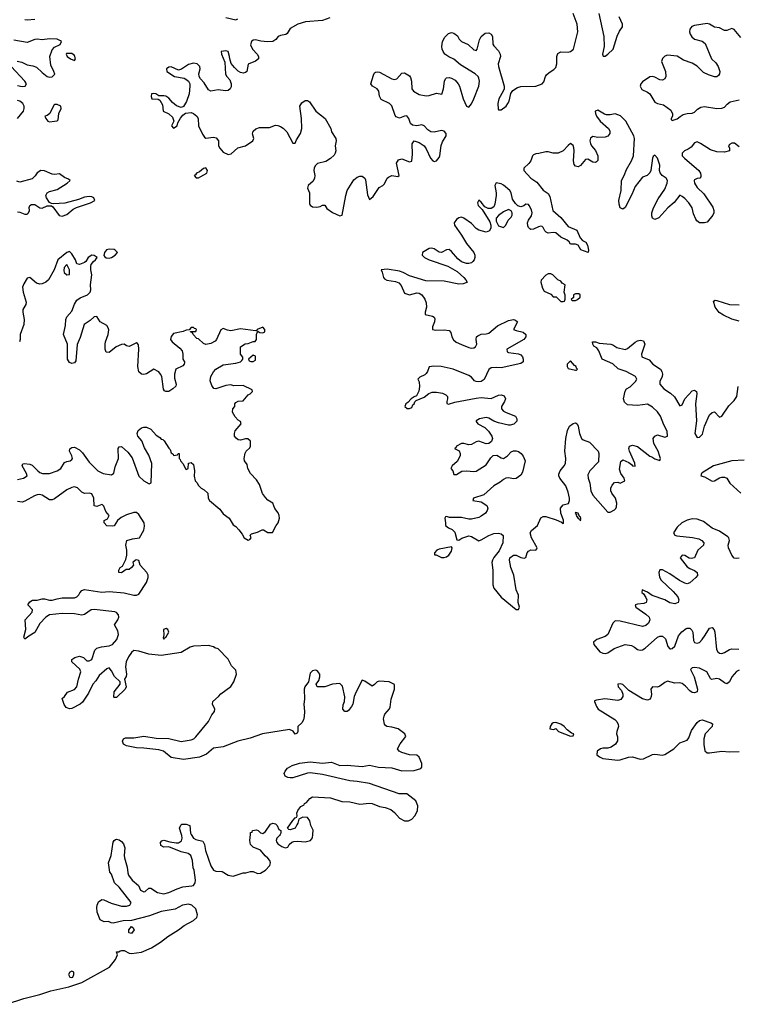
# Model space of a CAD drawing. Header units: inches. Extents: x 2710684 to 2828758, y 857022 to 965663.
# Tile 116 of 256: x 2772729 to 2778514, y 858630 to 866567. Entities that reach past the tile are written whole.
import ezdxf

# ---------------------------------------------------------------- set-up
doc = ezdxf.new("R2010")
doc.units = ezdxf.units.IN
doc.header["$MEASUREMENT"] = 0
doc.layers.add('C7875', color=7, linetype='Continuous')
doc.layers.add('C7876', color=7, linetype='Continuous')

msp = doc.modelspace()

# ---------------------------------------------------------------- linework, layer by layer
at = {"layer": 'C7875', "color": 4, "elevation": 4}
for points in [[(2772622.7, 858630), (2772762.3, 858677.7), (2772892.3, 858710), (2772981, 858739), (2773126, 858770), (2773230, 858805.4), (2773451.5, 858930), (2773502, 858990), (2773518, 859030), (2773510, 859052), (2773527.3, 859052.7), (2773538, 859062), (2773550, 859064.7), (2773570, 859064.7), (2773610, 859041), (2773630, 859040.7), (2773710, 859051.5), (2773790, 859085), (2773863.5, 859130), (2773922.4, 859177.6), (2774010, 859229.1), (2774054.3, 859265.7), (2774130, 859306.2), (2774157.6, 859330), (2774162.8, 859350), (2774150, 859399.7), (2774117.6, 859430), (2774090, 859435.9), (2774042, 859430), (2773982.9, 859397.1), (2773870, 859377.5), (2773776.5, 859343.5), (2773630, 859305.1), (2773564.2, 859304.2), (2773483.6, 859283.6), (2773465.6, 859285.6), (2773443.6, 859296.4), (2773410, 859295.3), (2773378, 859310), (2773352.5, 859372.5), (2773349.3, 859409.3), (2773352.7, 859430), (2773364.5, 859455.5), (2773390, 859474), (2773408, 859472), (2773466.2, 859446.2), (2773550, 859421.2), (2773590, 859422.4), (2773616, 859430), (2773626.3, 859450), (2773530, 859574.5), (2773493.2, 859610), (2773470, 859678), (2773455.3, 859695.3), (2773444, 859770), (2773467.3, 859830), (2773482.5, 859937.5), (2773489.6, 859950.4), (2773501.3, 859958.7), (2773510, 859961.6), (2773530, 859956.4), (2773550, 859943.1), (2773564.7, 859924.7), (2773576.5, 859890), (2773571.2, 859830), (2773574, 859810), (2773594.8, 859734.8), (2773599.3, 859690), (2773606.8, 859670), (2773635.2, 859630), (2773686.9, 859586.9), (2773703.1, 859550), (2773730, 859535.8), (2773740.7, 859539.3), (2773770, 859566), (2773785.4, 859565.4), (2773841, 859530), (2773890, 859521), (2773932, 859530), (2773998.2, 859561.8), (2774042.8, 859577.2), (2774116.3, 859583.7), (2774130, 859588.7), (2774142.6, 859610), (2774145.7, 859630), (2774135.1, 859710), (2774127.8, 859730), (2774122.2, 859790), (2774107.7, 859830), (2774085.7, 859845.7), (2774030, 859858), (2773930, 859899.7), (2773890, 859897.6), (2773867.6, 859910), (2773865, 859935), (2773873.4, 859946.6), (2773890, 859953.8), (2773939.2, 859939.2), (2773990, 859932.4), (2774010, 859932.4), (2774033.6, 859946.4), (2774038.8, 859970), (2774036.8, 859990), (2774033.5, 860000)], [(2774112.3, 860000), (2774130, 859970.4), (2774150, 859958.4), (2774205.2, 859945.2), (2774219, 859919), (2774226.7, 859870), (2774250, 859800.7), (2774270, 859746), (2774290, 859711), (2774310, 859704), (2774361.4, 859701.4), (2774410.5, 859670.5), (2774450, 859663), (2774530, 859691), (2774551.1, 859691.1), (2774590, 859700.7), (2774610, 859700.5), (2774645.7, 859685.7), (2774670, 859687.8), (2774711.1, 859710), (2774744.2, 859750), (2774751, 859771), (2774744.5, 859790), (2774730, 859809.3), (2774707.8, 859827.8), (2774671.3, 859871.3), (2774610, 859896), (2774590, 859919), (2774585.1, 859950), (2774588.4, 860000)], [(2774828, 860000), (2774822, 859990), (2774801, 859970), (2774796, 859950), (2774799.8, 859939.8), (2774810, 859924.7), (2774842, 859902), (2774870, 859891.3), (2774890, 859896), (2774902, 859918), (2774924, 859936), (2774938.3, 859941.7), (2774970, 859945.8), (2775030, 859939.6), (2775074, 859950), (2775090, 859971), (2775092, 860000)]]:
    msp.add_lwpolyline(points, dxfattribs=at)
at = {"layer": 'C7875', "color": 4}
for points, elevation in [([(2773630, 859202), (2773610, 859206), (2773608, 859210), (2773609, 859230), (2773630, 859256), (2773642, 859250), (2773651, 859230)], 4), ([(2773150, 858898), (2773134, 858890), (2773122, 858870), (2773134, 858850), (2773150, 858846), (2773158, 858850), (2773166, 858870), (2773166, 858890)], 8)]:
    msp.add_lwpolyline(points, close=True, dxfattribs=dict(at, elevation=elevation))
at = {"layer": 'C7876', "color": 4, "elevation": 4}
for points in [[(2772769.4, 866569.4), (2772790, 866565.4), (2772849.7, 866570.3)], [(2775230, 866581.2), (2775170, 866560.9), (2775032, 866550), (2774970.8, 866530), (2774910, 866495.6), (2774884.8, 866455.2), (2774873.5, 866446.5), (2774830, 866438.3), (2774813.4, 866430), (2774793.5, 866406.5), (2774769.1, 866390.9), (2774727, 866387), (2774673.3, 866393.3), (2774630, 866405.1), (2774610, 866402), (2774596.3, 866390), (2774590, 866364.7), (2774606.7, 866330), (2774643.1, 866290), (2774653, 866270), (2774653.4, 866250), (2774628.8, 866231.2), (2774570.7, 866209.3), (2774558.8, 866150), (2774550, 866141.2), (2774530, 866137), (2774510, 866140.7), (2774490, 866151.6), (2774460.3, 866180.3), (2774434.9, 866214.9), (2774422, 866250), (2774420.7, 866270), (2774408.7, 866310), (2774390, 866317), (2774352, 866310), (2774354.8, 866290), (2774383.1, 866223.1), (2774388.9, 866128.9), (2774398, 866110), (2774421.7, 866081.7), (2774434.9, 866050), (2774433.8, 866026.2), (2774425.5, 866010), (2774410, 865996.2), (2774387, 865993), (2774330, 866000.5), (2774270, 865991.8), (2774250, 866000.9), (2774217.1, 866057.1), (2774186, 866090), (2774174.5, 866110), (2774172.3, 866130), (2774183.7, 866170), (2774180.9, 866190), (2774159, 866210), (2774130, 866216.2), (2774090, 866206), (2774032.4, 866167.6), (2774010, 866160.9), (2773950, 866186), (2773930, 866185.2), (2773911, 866170), (2773914.8, 866150), (2773976, 866110), (2774054.2, 866094.2), (2774068.5, 866088.5), (2774090.7, 866070), (2774099.1, 866050), (2774100.5, 866030), (2774094.8, 865970), (2774072.8, 865907.2), (2774050, 865868), (2774030, 865859), (2773992.9, 865872.9), (2773960.1, 865900.1), (2773930, 865935.1), (2773908, 865950), (2773890, 865954), (2773850, 865953.2), (2773826, 865970), (2773810, 865972.7), (2773791.6, 865968.4), (2773787.3, 865947.3), (2773794, 865930), (2773846, 865926), (2773858, 865918), (2773879.8, 865879.8), (2773884.7, 865830), (2773930, 865806.8), (2773959.8, 865779.8), (2773972, 865750), (2773952, 865710), (2773970, 865692), (2773999, 865710), (2774004, 865736), (2774026.3, 865773.7), (2774043.7, 865796.3), (2774065.6, 865814.4), (2774110, 865818.8), (2774130.5, 865810.5), (2774156, 865790), (2774166.8, 865770), (2774170.8, 865710), (2774203.4, 865643.4), (2774219.8, 865619.8), (2774230, 865611.3), (2774290, 865620.7), (2774313.7, 865613.7), (2774331, 865590), (2774331, 865550), (2774342.8, 865530), (2774370, 865498.8), (2774410, 865480.7), (2774434.5, 865485.5), (2774487, 865533), (2774550, 865550.8), (2774608.7, 865590), (2774617.2, 865610), (2774606.3, 865646.3), (2774612.1, 865667.9), (2774633.3, 865686.7), (2774661.7, 865698.3), (2774742, 865698), (2774790, 865715.5), (2774810, 865714.4), (2774830, 865706.7), (2774853.4, 865693.4), (2774882.3, 865662.3), (2774930, 865572), (2774950, 865572), (2774960.7, 865599.3), (2774991.6, 865650), (2775003.6, 865690), (2775000.5, 865770), (2774986, 865870), (2775002.8, 865897.2), (2775030, 865914.9), (2775050, 865914.4), (2775065.4, 865905.4), (2775116, 865830), (2775192.7, 865770), (2775236.3, 865690), (2775243.4, 865663.4), (2775278, 865610), (2775281, 865590), (2775270.8, 865550), (2775276.3, 865510), (2775273, 865490), (2775264.9, 865475.1), (2775233.4, 865446.6), (2775196.7, 865423.3), (2775130, 865406.6), (2775110.7, 865390), (2775102, 865370), (2775100.5, 865350), (2775108.5, 865310), (2775106.4, 865290), (2775094.4, 865265.6), (2775054, 865230), (2775048.2, 865210), (2775063.8, 865170), (2775064.5, 865084.5), (2775070.9, 865070.9), (2775090, 865058), (2775123.1, 865056.9), (2775150, 865062), (2775170, 865071.3), (2775190, 865072), (2775205.4, 865045.4), (2775250, 865011.3), (2775310, 864984.7), (2775328.7, 864991.3), (2775357.7, 865150), (2775369.8, 865190.2), (2775423.7, 865276.3), (2775450, 865298), (2775470, 865304.2), (2775490, 865306), (2775510.5, 865290.5), (2775516.1, 865276.1), (2775533.7, 865153.7), (2775550, 865118), (2775578.9, 865141.1), (2775626, 865214), (2775657.2, 865230), (2775670, 865242.8), (2775691.7, 865288.3), (2775701.3, 865298.7), (2775730, 865310.5), (2775776.5, 865303.5), (2775788, 865310), (2775767, 865410), (2775783.9, 865436.1), (2775810, 865445.5), (2775870, 865420.5), (2775890, 865426), (2775896.4, 865483.6), (2775893, 865567), (2775910, 865590.7), (2775950, 865577.6), (2775990.2, 865550.2), (2776006.7, 865526.7), (2776040.3, 865450), (2776059.1, 865430), (2776070, 865424.2), (2776090, 865428.9), (2776110, 865456.3), (2776115.3, 865470), (2776126.2, 865553.8), (2776138, 865582), (2776168, 865630), (2776167.6, 865650), (2776150, 865667.6), (2776130, 865674.3), (2776070, 865660.5), (2776043.8, 865663.8), (2776018, 865678), (2775990, 865712), (2775970, 865719.6), (2775930, 865711.8), (2775896.2, 865716.2), (2775879.3, 865730), (2775866, 865770), (2775850, 865792.3), (2775830, 865789.4), (2775790, 865774), (2775763.9, 865783.9), (2775754.9, 865794.9), (2775730, 865871.6), (2775710, 865891.2), (2775644.1, 865924.1), (2775629.3, 865949.3), (2775625.2, 865990), (2775610, 866009), (2775572.3, 866032.3), (2775559, 866050), (2775580.7, 866119.3), (2775590, 866138), (2775597.2, 866142.8), (2775610, 866146.8), (2775630, 866144), (2775730, 866090.4), (2775750, 866086), (2775770, 866090.6), (2775810, 866134.8), (2775830, 866139.1), (2775870, 866114.9), (2775879.9, 866099.9), (2775887.6, 866070), (2775890.4, 866010), (2775903.8, 865990), (2775950, 865963.7), (2776006.8, 865953.2), (2776030, 865955.5), (2776090, 865973.4), (2776132.3, 865967.7), (2776146.6, 866010), (2776153.6, 866070), (2776160.9, 866090), (2776170, 866097.1), (2776190, 866100.3), (2776210, 866094.6), (2776238.7, 866078.7), (2776264.6, 866050), (2776274.6, 866030), (2776303.6, 865930), (2776330, 865870.7), (2776350, 865860.5), (2776370, 865887.7), (2776390, 865927.7), (2776429.7, 866030), (2776434.5, 866070), (2776430, 866096), (2776423.5, 866110), (2776401.6, 866130), (2776282.8, 866202.8), (2776230, 866249.7), (2776187.3, 866267.2), (2776157, 866290), (2776142, 866310), (2776134.5, 866330), (2776132.3, 866350), (2776138, 866390), (2776155.1, 866424.9), (2776184.5, 866455.5), (2776210, 866462.8), (2776230, 866458.8), (2776258, 866438), (2776270.8, 866410), (2776290, 866390.8), (2776345.5, 866365.5), (2776390, 866324.9), (2776410, 866318.8), (2776418, 866330), (2776435.1, 866404.9), (2776448.3, 866431.7), (2776481.3, 866458.7), (2776510, 866461.1), (2776529.1, 866449.1), (2776540.9, 866430), (2776544.2, 866370), (2776550, 866354.8), (2776590, 866317.1), (2776603.2, 866290), (2776605.5, 866270), (2776586.7, 866210), (2776587.7, 866190), (2776634, 866030), (2776634, 866010), (2776626.3, 865990), (2776591.7, 865930), (2776584.7, 865890), (2776585.7, 865845.7), (2776590, 865839.1), (2776610, 865840.3), (2776650, 865868.9), (2776665.1, 865890), (2776675.1, 865910), (2776688.2, 865971.8), (2776703.5, 865996.5), (2776740.9, 866019.1), (2776770, 866027.8), (2776890, 866030.4), (2776942, 866050), (2776953.6, 866066.4), (2776968.3, 866110), (2776976.9, 866123.1), (2776997.8, 866142.2), (2777035.6, 866164.5), (2777050, 866180.5), (2777058.2, 866210), (2777057.7, 866270), (2777066.6, 866293.4), (2777090, 866307.4), (2777150, 866305.5), (2777170, 866310.3), (2777192.3, 866330), (2777228.6, 866470), (2777224.2, 866530), (2777190, 866618)], [(2774390, 866583.8), (2774470, 866564.4), (2774487.2, 866572.8)], [(2777396.5, 866616.5), (2777439.2, 866430), (2777439.7, 866350), (2777426.7, 866290), (2777433.7, 866273.7), (2777450, 866274), (2777470, 866287.6), (2777511.9, 866328.1), (2777544.9, 866435.1), (2777564.9, 866475.1), (2777589.7, 866510), (2777589.7, 866530), (2777560.5, 866590)], [(2778542.8, 866422.8), (2778490, 866488.4), (2778470, 866495.3), (2778430, 866478.5), (2778410, 866479.1), (2778370, 866500.9), (2778330, 866506.4), (2778290, 866529.7), (2778270, 866534.8), (2778170, 866519.3), (2778148.7, 866511.3), (2778130.3, 866490), (2778128.2, 866470), (2778132.9, 866450), (2778147.4, 866427.4), (2778170, 866410.3), (2778230, 866394.6), (2778254.8, 866374.8), (2778304.9, 866250), (2778339.7, 866219.7), (2778360.2, 866190), (2778373.7, 866150), (2778370.4, 866130), (2778362.6, 866117.4), (2778350, 866107), (2778330, 866107), (2778282.4, 866122.4), (2778242.3, 866142.3), (2778191.3, 866191.3), (2778150, 866217.6), (2778081.1, 866241.1), (2778030, 866271.8), (2777950, 866280.3), (2777930, 866273.3), (2777910, 866254.3), (2777903.2, 866230), (2777934.9, 866150), (2777937.7, 866110), (2777930, 866089.5), (2777910, 866078), (2777890, 866083), (2777850, 866103.9), (2777830, 866108.6), (2777810, 866106), (2777750, 866067.2), (2777735.5, 866050), (2777731.3, 866030), (2777745.3, 866005.3), (2777790, 865983.9), (2777808.8, 865968.8), (2777850, 865902.3), (2777870, 865891.6), (2777919.3, 865879.3), (2777977.2, 865837.2), (2777990.8, 865809.2), (2777991.1, 865788.9), (2777982, 865770), (2777982, 865762), (2777990, 865754), (2778030, 865768), (2778052.3, 865787.7), (2778078.6, 865801.4), (2778110, 865810.4), (2778150, 865812.7), (2778170, 865820.5), (2778194.1, 865845.9), (2778219.5, 865860.5), (2778250, 865866.3), (2778350, 865850.4), (2778390, 865852.4), (2778410, 865862.4), (2778432.8, 865887.2), (2778456.6, 865903.4), (2778530, 865919.5)], [(2772707.2, 866232.8), (2772745.1, 866225.1), (2772790, 866203.2), (2772835.5, 866195.5), (2772865, 866185), (2772910, 866140.9), (2772951, 866110), (2772970, 866104.6), (2772990, 866107.4), (2773011, 866129), (2773005.1, 866150), (2772979, 866199), (2772972.9, 866270), (2772990, 866324.9), (2773010, 866345.5), (2773054, 866366), (2773066, 866390), (2773057.7, 866397.7), (2773029.6, 866409.6), (2772970, 866412), (2772910, 866403.5), (2772870, 866409.8), (2772850, 866407.6), (2772790, 866383.1), (2772681, 866401)], [(2772710, 866036.5), (2772750, 866029.1), (2772773.2, 866030), (2772782.9, 866050), (2772771.1, 866070), (2772658.9, 866190)], [(2772710.9, 865770), (2772759.8, 865830), (2772765.3, 865850), (2772764.8, 865870), (2772753.7, 865890), (2772730, 865910.8), (2772710, 865916.5)], [(2778530, 865542.9), (2778490.7, 865570.7), (2778470, 865572.4), (2778450, 865561.2), (2778442, 865550), (2778450.8, 865530), (2778450.5, 865509.5), (2778410, 865498.4), (2778350, 865500.5), (2778297.8, 865517.8), (2778217, 865570), (2778190, 865582.4), (2778170, 865575.1), (2778141.1, 865538.9), (2778118, 865522), (2778087.3, 865510), (2778068.5, 865490), (2778070.6, 865470), (2778088, 865450), (2778202.8, 865350), (2778216, 865330), (2778221, 865310), (2778218.8, 865301.2), (2778212, 865290), (2778190, 865286), (2778170, 865276), (2778166.4, 865270), (2778168.8, 865250), (2778190, 865213), (2778243.7, 865163.7), (2778315.9, 865055.9), (2778324, 865030), (2778324, 865010), (2778316, 864990), (2778270, 864935.3), (2778250, 864928.7), (2778210, 864929), (2778186.6, 864946.6), (2778178.6, 864958.6), (2778160.7, 865000.7), (2778149.3, 865050), (2778122.7, 865090), (2778090, 865126), (2778070, 865142.7), (2778050, 865151.5), (2778005.8, 865094.2), (2777954.8, 865050), (2777882, 864970), (2777850, 864955.3), (2777830, 864968), (2777825.6, 864985.6), (2777826, 865010), (2777837.2, 865050), (2777876.6, 865123.4), (2777930, 865200.7), (2777949.5, 865250), (2777951.5, 865270), (2777940.9, 865290), (2777909, 865310), (2777891.5, 865331.5), (2777886.6, 865350), (2777890, 865395.3), (2777870, 865449.3), (2777850, 865474), (2777836.4, 865463.6), (2777829, 865450), (2777817.1, 865350), (2777808.8, 865331.2), (2777788.5, 865311.5), (2777750, 865298.4), (2777690, 865222), (2777663, 865157), (2777610, 865054), (2777590, 865039), (2777570, 865049), (2777560.5, 865080.5), (2777558, 865110), (2777578, 865190), (2777579.7, 865270), (2777602, 865310), (2777619.6, 865360.4), (2777660.4, 865430), (2777676.4, 865470), (2777684.8, 865610), (2777679.2, 865630), (2777615.1, 865750), (2777571.1, 865791.1), (2777530, 865807.7), (2777490, 865798.8), (2777459.6, 865799.6), (2777444.1, 865804.1), (2777390, 865836.3), (2777384.4, 865835.6), (2777368.8, 865830), (2777370.5, 865810), (2777379.5, 865790), (2777408.8, 865748.8), (2777475.6, 865690), (2777485.2, 865670), (2777487.4, 865650), (2777471.2, 865628.8), (2777450, 865620.4), (2777390, 865617.8), (2777350, 865624), (2777329.3, 865610.7), (2777326, 865590), (2777329.4, 865569.4), (2777339.6, 865550), (2777371.7, 865511.7), (2777390.2, 865470), (2777389, 865431), (2777378.7, 865421.3), (2777370, 865416.4), (2777350, 865418), (2777310, 865442), (2777290, 865441), (2777250, 865392.6), (2777230, 865382), (2777210, 865385.4), (2777199.8, 865399.8), (2777193.3, 865430), (2777198.2, 865510), (2777195.1, 865535.1), (2777190, 865552), (2777170, 865568), (2777150, 865553.5), (2777110.1, 865509.9), (2777070, 865490.7), (2777030, 865490.7), (2776990, 865500.7), (2776970, 865500.7), (2776913.1, 865486.9), (2776890, 865485.8), (2776870, 865477.2), (2776862.7, 865470), (2776848.1, 865430), (2776833.6, 865406.3), (2776794, 865370), (2776792, 865350), (2776850, 865290.2), (2776898.2, 865258.2), (2776950, 865192.4), (2776990, 865165.3), (2777002.3, 865142.3), (2777027.4, 865027.4), (2777091.7, 864971.7), (2777150, 864900.3), (2777219.1, 864870), (2777247.3, 864807.3), (2777266.6, 864786.6), (2777292.7, 864772.7), (2777306.4, 864750), (2777314.9, 864710), (2777310.6, 864689.4), (2777252.5, 864712.5), (2777230, 864748), (2777210, 864758), (2777170, 864758), (2777157.2, 864777.2), (2777142, 864790), (2777090, 864813.3), (2777050, 864847.6), (2777030, 864852.6), (2776990, 864847.3), (2776973.9, 864853.9), (2776963.5, 864863.5), (2776950, 864892.3), (2776939.5, 864899.5), (2776930, 864903), (2776910, 864896.8), (2776870, 864877.7), (2776850, 864875.8), (2776841.4, 864881.4), (2776830.8, 864890.8), (2776824.7, 864904.7), (2776822.4, 864930), (2776829.8, 864950), (2776853.7, 864986.3), (2776859.8, 865010), (2776854.9, 865034.9), (2776836.4, 865070), (2776830, 865078), (2776810, 865080.5), (2776792.7, 865067.3), (2776770, 865058.2), (2776745.3, 865065.3), (2776724.6, 865084.6), (2776700.8, 865120.8), (2776689.8, 865170), (2776679.1, 865190), (2776630, 865231.9), (2776610, 865243.1), (2776570, 865252.6), (2776558.9, 865230), (2776571.2, 865171.2), (2776570.2, 865150), (2776559.7, 865080.3), (2776550, 865058.7), (2776530, 865045.1), (2776505.8, 865045.8), (2776490, 865052.2), (2776478.2, 865058.2), (2776450, 865095.6), (2776430, 865113), (2776419.5, 865090), (2776425.5, 865070), (2776456.9, 865036.9), (2776518.5, 864938.5), (2776527.5, 864910), (2776528.1, 864890), (2776516.3, 864863.7), (2776490, 864854.8), (2776429.8, 864869.8), (2776410, 864883.1), (2776370, 864924.2), (2776310, 864966.6), (2776290, 864974.4), (2776270, 864969.8), (2776250, 864956.8), (2776231.3, 864930), (2776234.4, 864910), (2776290.9, 864830.9), (2776330, 864763.1), (2776389, 864690), (2776397.4, 864670), (2776397.6, 864650), (2776392.7, 864630), (2776382, 864618), (2776370, 864608), (2776350, 864601.7), (2776330, 864602.2), (2776290, 864614.7), (2776259.6, 864639.6), (2776210, 864697.4), (2776190, 864713.7), (2776170, 864712.8), (2776130, 864689.6), (2776110, 864692.6), (2776070, 864719.1), (2776050, 864724.4), (2776030, 864721.7), (2775977.1, 864690), (2775972.7, 864670), (2775993.4, 864650), (2776030.8, 864630), (2776179.5, 864579.5), (2776256.7, 864536.7), (2776310.4, 864490), (2776326, 864470), (2776336, 864450), (2776332.8, 864447.2), (2776303.7, 864436.3), (2776270, 864435.6), (2776150, 864459.3), (2776002.3, 864462.3), (2775870, 864502), (2775819.3, 864530), (2775790, 864540.5), (2775690, 864557), (2775642, 864550), (2775651.6, 864531.6), (2775661, 864490), (2775670, 864478), (2775688.4, 864468.4), (2775757.3, 864457.3), (2775784.4, 864444.4), (2775803.7, 864423.7), (2775830, 864362.8), (2775870, 864348.2), (2775930, 864363.8), (2775950, 864361.6), (2775970, 864348), (2775994, 864314), (2776005.2, 864285.3), (2776007.4, 864250), (2775997.1, 864210), (2775998.8, 864190), (2776057, 864177), (2776070.7, 864170), (2776076.1, 864156.1), (2776072.4, 864130), (2776057.1, 864090), (2776056, 864070), (2776084.8, 864064.8), (2776150, 864068), (2776190, 864061.3), (2776205.2, 864045.3), (2776213.7, 864010), (2776226.3, 863986.3), (2776248.4, 863968.4), (2776290, 863947.9), (2776350, 863924), (2776370, 863919.6), (2776390, 863921.7), (2776404.5, 863930), (2776415.4, 863950), (2776409.6, 863990), (2776411.8, 864010), (2776420.9, 864019.1), (2776448.5, 864031.5), (2776490, 864034), (2776510, 864040.3), (2776581.5, 864098.5), (2776670, 864140.9), (2776710, 864150.4), (2776726, 864146), (2776740.7, 864130), (2776710.8, 864070), (2776730, 864060.4), (2776788.9, 864048.9), (2776808.2, 864030), (2776810.4, 864010), (2776793.4, 863990), (2776657.1, 863910), (2776659.1, 863890), (2776670, 863884.6), (2776750, 863873.4), (2776770, 863864.4), (2776782, 863850), (2776788.8, 863830), (2776786.7, 863810), (2776770, 863794.7), (2776610, 863759.8), (2776570, 863764), (2776530, 863761.3), (2776510, 863746.6), (2776472.6, 863667.4), (2776450, 863651.3), (2776430, 863647.8), (2776410, 863649.6), (2776396.2, 863656.2), (2776370, 863684.5), (2776350, 863698.7), (2776222, 863750), (2776126, 863770), (2776066.6, 863773.4), (2776031, 863769), (2776017.3, 863730), (2776006.4, 863713.6), (2775996.1, 863703.9), (2775954.4, 863685.6), (2775938, 863670), (2775948.1, 863648.1), (2775950.7, 863610), (2775946.4, 863573.6), (2775926.4, 863533.6), (2775910, 863528), (2775884.7, 863510), (2775858.8, 863481.2), (2775842, 863470), (2775834, 863450), (2775852.7, 863432.7), (2775870, 863432), (2775890, 863442), (2775898, 863462), (2775908, 863470), (2775914, 863486), (2775924, 863496), (2775990, 863524.9), (2776027.7, 863552.3), (2776054.7, 863565.3), (2776090, 863565.3), (2776136.4, 863556.4), (2776164.1, 863544.1), (2776177.3, 863530), (2776178.8, 863510), (2776171.3, 863490), (2776172, 863472), (2776186.8, 863466.8), (2776237.2, 863482.8), (2776410, 863517.1), (2776450, 863522), (2776530, 863514.6), (2776590, 863539.5), (2776610, 863542), (2776633.6, 863533.6), (2776644.4, 863510), (2776637.6, 863490), (2776613.1, 863450), (2776613.7, 863430), (2776630, 863412.2), (2776650, 863400.3), (2776726, 863370), (2776736, 863350), (2776736, 863330), (2776713.2, 863306.8), (2776682, 863298), (2776670, 863297.2), (2776590, 863316.3), (2776550, 863331.2), (2776510, 863355.8), (2776490, 863360.5), (2776436, 863350), (2776410, 863332.7), (2776407.7, 863327.7), (2776421, 863310), (2776478.7, 863278.7), (2776508.4, 863250), (2776534, 863210), (2776540.7, 863190), (2776533.4, 863166.6), (2776512, 863150), (2776490, 863149), (2776430, 863169.4), (2776410, 863164.5), (2776370, 863142), (2776350, 863139.6), (2776310, 863149.4), (2776290, 863149.3), (2776251.3, 863130), (2776244.7, 863115.3), (2776234, 863110), (2776270.9, 863090.9), (2776281, 863070), (2776278.8, 863050), (2776255.6, 863004.4), (2776214.8, 862970), (2776204.9, 862950), (2776221, 862930), (2776230, 862902), (2776250, 862901), (2776293, 862927), (2776330, 862930.5), (2776390, 862924.4), (2776410, 862927), (2776490, 862978), (2776525.8, 863034.2), (2776545.8, 863054.2), (2776576.4, 863056.4), (2776610, 863034), (2776630, 863030.7), (2776661.2, 863050), (2776690, 863084.7), (2776709.3, 863090.7), (2776730, 863090.8), (2776750, 863086), (2776770.7, 863070.7), (2776787.5, 863047.5), (2776804, 863010), (2776781.4, 862918.6), (2776770, 862895.3), (2776730, 862869.2), (2776710, 862866), (2776670, 862873.6), (2776646.8, 862870), (2776630, 862861.6), (2776602.3, 862837.7), (2776550, 862809.6), (2776470, 862736.9), (2776387.3, 862710), (2776382.8, 862690), (2776450, 862680.5), (2776495.5, 862650), (2776503, 862630), (2776498, 862610), (2776483, 862590), (2776450, 862563.6), (2776430, 862553.3), (2776370, 862541.3), (2776350, 862541.3), (2776290, 862554.5), (2776194.9, 862554.9), (2776170, 862561.2), (2776160.7, 862559.3), (2776156, 862550), (2776162.8, 862510), (2776161, 862490), (2776184.7, 862470), (2776216.3, 862456.3), (2776236.8, 862436.8), (2776252.7, 862372.7), (2776270, 862372), (2776293.6, 862386.4), (2776350, 862406), (2776370, 862401), (2776430, 862366.8), (2776450, 862374), (2776509.7, 862410.3), (2776550, 862423.8), (2776590, 862427.3), (2776610, 862422.8), (2776626, 862410), (2776624, 862350), (2776593.7, 862286.3), (2776550, 862232.7), (2776539.3, 862210), (2776535.5, 862190), (2776544, 862130), (2776542.8, 862010), (2776550, 861984.7), (2776610, 861911.3), (2776730, 861811.3), (2776750, 861812), (2776757.2, 861830), (2776746, 861870), (2776749.1, 861929.1), (2776731.5, 861971.5), (2776712.4, 862090), (2776689.4, 862150), (2776677.2, 862210), (2776679, 862230), (2776709.4, 862250.6), (2776730, 862250.8), (2776770, 862230.7), (2776794.6, 862225.4), (2776809, 862231), (2776819.3, 862270), (2776830, 862282.8), (2776850, 862294), (2776890, 862291.3), (2776898.6, 862301.4), (2776901.2, 862310), (2776856, 862390), (2776844, 862430), (2776855.3, 862450), (2776902, 862490), (2776930, 862551), (2776950, 862561), (2776970, 862561), (2777054.2, 862534.2), (2777096, 862516), (2777110, 862504.7), (2777112.1, 862507.9), (2777111.7, 862531.7), (2777092.3, 862590), (2777089.2, 862630), (2777110, 862656), (2777152, 862668), (2777160.9, 862690), (2777160.7, 862710), (2777150, 862759), (2777131.2, 862810), (2777082.7, 862870), (2777075.1, 862890), (2777075.5, 862904.5), (2777085.2, 862930), (2777119, 862970), (2777129.4, 862990.6), (2777131.6, 863030), (2777122.7, 863090), (2777132.7, 863190), (2777144.1, 863255.9), (2777162, 863290), (2777190, 863310.8), (2777210, 863316), (2777222, 863310), (2777230.9, 863290.9), (2777240.7, 863230), (2777258.8, 863190), (2777270, 863178.8), (2777322, 863162), (2777392, 863090), (2777398, 863070), (2777396, 863004), (2777324.9, 862930), (2777310, 862898), (2777310.6, 862870), (2777324.9, 862830), (2777334.4, 862770), (2777350, 862734), (2777470, 862598), (2777490, 862598), (2777523.1, 862616.9), (2777534.6, 862625.4), (2777540.4, 862639.6), (2777544, 862670), (2777533.2, 862710), (2777502, 862750), (2777495.3, 862770), (2777495.3, 862790), (2777504.7, 862815.3), (2777524, 862836), (2777550, 862838), (2777570, 862831.3), (2777608, 862850), (2777602, 862870), (2777574, 862910), (2777564.7, 862944.7), (2777574, 863006), (2777590, 863018), (2777638.3, 862998.3), (2777662, 862982), (2777670, 862971), (2777691.6, 862968.4), (2777688.4, 862991.6), (2777643.7, 863090), (2777639, 863110), (2777646, 863130), (2777670, 863136), (2777710, 863125.5), (2777810, 863047.7), (2777824, 863044), (2777850, 863026), (2777890, 863014), (2777894, 863030), (2777890, 863046), (2777876, 863090), (2777840.9, 863150), (2777836, 863190), (2777849.5, 863210.5), (2777870, 863219.1), (2777930, 863200.5), (2777951.1, 863208.9), (2777949.5, 863250), (2777922.2, 863302.2), (2777895.1, 863370), (2777870, 863405.6), (2777830, 863442.9), (2777790, 863467), (2777710, 863458), (2777630, 863462), (2777604.7, 863484.7), (2777595.3, 863510), (2777610, 863572), (2777622, 863590), (2777650, 863606.8), (2777692.7, 863650), (2777702.7, 863670), (2777692.3, 863690), (2777617.2, 863730), (2777552.8, 863752.8), (2777510, 863793.3), (2777425.2, 863830), (2777398, 863898), (2777382, 863922), (2777356.4, 863936.4), (2777348, 863950), (2777346, 863970), (2777370, 863971.3), (2777399.6, 863959.6), (2777494, 863950), (2777510, 863946), (2777543.9, 863923.9), (2777610, 863907.2), (2777630, 863915.3), (2777690, 863966.7), (2777710, 863978.4), (2777730, 863983.8), (2777757.1, 863977.1), (2777767.7, 863950), (2777740.5, 863870), (2777744.9, 863850), (2777804.4, 863824.4), (2777833, 863790), (2777895.5, 863750), (2777906.4, 863730), (2777910.7, 863710), (2777908.2, 863690), (2777889.2, 863650.8), (2777890, 863627.7), (2777922.4, 863590), (2777975.1, 863555.1), (2778006.5, 863526.5), (2778050, 863454.8), (2778070, 863461), (2778091.8, 863510), (2778150, 863576), (2778170, 863581), (2778184.7, 863570), (2778186.8, 863550), (2778177, 863470), (2778185.5, 863334.5), (2778170.9, 863230.9), (2778190, 863198), (2778210, 863201), (2778233.8, 863226.2), (2778249.5, 863290.5), (2778290, 863381), (2778310, 863401), (2778330, 863404.7), (2778370, 863362), (2778390, 863371.3), (2778445.4, 863454.6), (2778490, 863498), (2778509.6, 863530), (2778520.5, 863610)], [(2772710, 865017.4), (2772730, 865016.5), (2772770, 864999.6), (2772790, 865000.3), (2772799.7, 865010), (2772807.1, 865030), (2772806.2, 865053.8), (2772811.1, 865068.9), (2772823.1, 865076.9), (2772850, 865076.9), (2772890, 865050.4), (2772910, 865047), (2772950, 865066.3), (2772985.3, 865065.3), (2772997.2, 865057.2), (2773047.7, 864987.7), (2773070, 864982), (2773110, 864995.3), (2773160.8, 865039.2), (2773187.3, 865052.8), (2773299, 865090), (2773333.2, 865110), (2773325.2, 865130), (2773310, 865138.4), (2773290, 865141.3), (2773250, 865136.8), (2773203, 865117), (2773092.7, 865087.2), (2773002.5, 865082.5), (2772984.7, 865084.7), (2772970, 865094.5), (2772944.2, 865130), (2772939.7, 865150), (2772949.8, 865170.2), (2772970, 865181.1), (2773030, 865198.3), (2773112, 865250), (2773136, 865270), (2773121.2, 865281.2), (2773090, 865293.6), (2773050, 865324.5), (2773010, 865319.1), (2772990, 865321.7), (2772930, 865349.7), (2772898, 865350), (2772870, 865331.5), (2772853.1, 865306.9), (2772830, 865284.7), (2772730, 865256.9), (2772705.3, 865265.3)], [(2772710, 862860.2), (2772759.3, 862870), (2772789.5, 862890), (2772784.2, 862910), (2772748, 862970), (2772754.6, 862985.4), (2772766, 862990), (2772810, 862984.4), (2772830, 862975.5), (2772874, 862930), (2772890, 862918), (2772911.3, 862910), (2772970, 862909.3), (2773031.8, 862930), (2773059.6, 862950), (2773090, 862998), (2773110, 863006.4), (2773135.3, 863010), (2773150, 863021), (2773153.3, 863030), (2773149.6, 863050), (2773129.5, 863090), (2773132.3, 863107.7), (2773150, 863119.1), (2773170, 863121.6), (2773210, 863098.7), (2773235.2, 863075.2), (2773290, 863000.5), (2773359.5, 862930), (2773401, 862910), (2773470, 862899.3), (2773487.7, 862912.3), (2773498.4, 862961.6), (2773525.4, 863030), (2773522.7, 863110), (2773530, 863124.7), (2773550, 863126), (2773601.1, 863081.1), (2773634.7, 863034.7), (2773690, 862886), (2773730, 862850.8), (2773773.6, 862826.4), (2773787.3, 862832.7), (2773793.6, 862990), (2773770, 863057.2), (2773735.3, 863115.3), (2773712.7, 863172.7), (2773681.6, 863210), (2773676.2, 863230), (2773683.9, 863256.1), (2773710, 863278), (2773730, 863282.8), (2773750, 863281), (2773786.8, 863266.8), (2773830, 863218), (2773859.8, 863199.8), (2773870, 863184.7), (2773882, 863182), (2773892.7, 863172.7), (2773930, 863112), (2773942, 863102), (2773950, 863074), (2773964.7, 863064.7), (2773970, 863054), (2774002, 863058), (2774006, 863070), (2774014, 863070), (2774014, 863030), (2774022, 863022), (2774024.7, 863010), (2774047.1, 862987.1), (2774065.4, 862945.4), (2774070, 862942), (2774086, 862950), (2774088.4, 862991.6), (2774110, 862998), (2774130, 862982), (2774138, 862930), (2774134, 862886), (2774142.8, 862850), (2774156.8, 862836.8), (2774170, 862812), (2774192, 862790), (2774216.8, 862776.8), (2774244.7, 862750), (2774248.2, 862710), (2774258, 862690), (2774341.4, 862621.4), (2774370, 862582.8), (2774418, 862550), (2774450, 862494), (2774470, 862482), (2774494.4, 862454.4), (2774521, 862421), (2774538, 862390), (2774570, 862371.3), (2774583.1, 862376.9), (2774594, 862390), (2774588, 862412), (2774598, 862422), (2774644.7, 862435.3), (2774684.7, 862455.3), (2774694.4, 862454.4), (2774730, 862432), (2774768, 862432), (2774797.2, 862490), (2774812.7, 862510), (2774823.7, 862550), (2774820.9, 862570), (2774811.7, 862591.7), (2774786.8, 862626.8), (2774769.3, 862669.3), (2774730, 862694), (2774710, 862714), (2774687.5, 862747.5), (2774660.9, 862820.9), (2774637, 862857), (2774590, 862908.7), (2774569.2, 862950), (2774562, 862982), (2774542, 863010), (2774539, 863030), (2774546.6, 863073.4), (2774555.3, 863090), (2774584.7, 863115.3), (2774589, 863130), (2774588.7, 863170), (2774569.1, 863189.1), (2774550, 863189.3), (2774510, 863177.7), (2774490, 863181.1), (2774472.7, 863192.7), (2774461.7, 863210), (2774459.8, 863230), (2774467, 863253), (2774515.3, 863310), (2774508.4, 863328.4), (2774490, 863338), (2774464.7, 863364.7), (2774443.1, 863403.1), (2774448, 863430), (2774462, 863450), (2774462, 863470), (2774470, 863482), (2774490, 863492), (2774530, 863494), (2774570, 863542), (2774586, 863550), (2774606, 863570), (2774602, 863582), (2774530, 863619.3), (2774455.1, 863615.1), (2774430, 863624), (2774390, 863619.3), (2774310, 863592), (2774294.8, 863594.8), (2774276.9, 863616.9), (2774264.8, 863655.2), (2774269.4, 863690), (2774291.2, 863728.8), (2774310, 863750.6), (2774370, 863785.5), (2774470, 863799.1), (2774508, 863810), (2774520.4, 863819.6), (2774528, 863830), (2774527.3, 863847.3), (2774509, 863870), (2774508.7, 863930), (2774546.3, 863953.7), (2774570, 863956), (2774612, 863972), (2774628, 863972), (2774638, 863990), (2774638, 864030), (2774646, 864050), (2774642, 864058), (2774664.7, 864044.7), (2774690, 864042), (2774706, 864050), (2774704, 864070), (2774690, 864088.7), (2774642, 864070), (2774639.6, 864060.4), (2774630, 864058), (2774510, 864074.7), (2774430, 864058), (2774403, 864063), (2774370, 864077), (2774350, 864066.6), (2774315.5, 863990), (2774303.6, 863976.4), (2774270, 863957.4), (2774230, 863949.5), (2774210, 863957), (2774170, 863993.2), (2774158, 863998), (2774126, 864030), (2774122, 864042), (2774106, 864050), (2774106, 864054), (2774150, 864054), (2774153.2, 864070), (2774150, 864075.3), (2774138, 864078), (2774130, 864086), (2774110, 864086), (2774094, 864066), (2774070, 864064), (2774047, 864053), (2773970, 864038), (2773950, 864013.2), (2773943.8, 863990), (2773957.3, 863970), (2774019, 863919), (2774037.7, 863897.7), (2774044.4, 863870), (2774043.8, 863830), (2774057.3, 863810), (2774057.3, 863802.7), (2774056, 863790), (2774042.8, 863777.2), (2773988, 863750), (2773975.8, 863710), (2773977.6, 863677.6), (2773990.5, 863630), (2773987.7, 863612.3), (2773962.8, 863590), (2773930, 863569.5), (2773908, 863570), (2773896, 863576), (2773887.2, 863587.2), (2773873.3, 863690), (2773865.1, 863710), (2773850, 863727), (2773810, 863749.2), (2773750, 863711.6), (2773730, 863707), (2773710, 863709.4), (2773688.2, 863728.2), (2773682.3, 863770), (2773689.7, 863910), (2773686, 863946), (2773677.7, 863957.7), (2773670, 863960.7), (2773610, 863931.6), (2773590, 863938), (2773570, 863952), (2773550, 863949.6), (2773506, 863930), (2773450, 863882.9), (2773427, 863887), (2773417.4, 863910), (2773417.3, 863950), (2773420.4, 863970), (2773442.4, 864030), (2773446.2, 864066.2), (2773443.3, 864083.3), (2773430, 864101.1), (2773378.4, 864130), (2773350, 864174), (2773330, 864172.8), (2773298.2, 864141.8), (2773249, 864110), (2773215.9, 864004.1), (2773191.5, 863948.4), (2773182.4, 863817.6), (2773170, 863800.9), (2773150, 863794.5), (2773130, 863803.7), (2773113.6, 863830), (2773114.5, 863950), (2773082.9, 864030), (2773097.7, 864102.3), (2773099.6, 864150), (2773108.5, 864171.6), (2773150, 864218), (2773170, 864273.4), (2773190, 864306.4), (2773216.2, 864323.8), (2773274.5, 864350), (2773297.6, 864370), (2773302.4, 864390), (2773299.7, 864430), (2773309.4, 864510), (2773300.9, 864550), (2773301.2, 864578.8), (2773305.6, 864594.4), (2773323.3, 864616.7), (2773341.2, 864630), (2773354, 864650), (2773330, 864666), (2773310, 864669.3), (2773280.5, 864650), (2773261.6, 864618.4), (2773250.4, 864609.6), (2773210, 864592.7), (2773190, 864599), (2773178, 864630), (2773150, 864678.4), (2773130, 864697), (2773110, 864691.5), (2773034.9, 864630), (2773005.3, 864550), (2772960.4, 864470), (2772940.5, 864450), (2772910, 864436.8), (2772890, 864433.7), (2772864.1, 864444.1), (2772810, 864489.4), (2772790, 864482.7), (2772761.2, 864438.8), (2772751.5, 864410), (2772756.5, 864370), (2772781.7, 864290), (2772778, 864270), (2772754.3, 864230), (2772752.7, 864210), (2772763.6, 864150), (2772762, 864110), (2772732.7, 864030), (2772733, 863990), (2772727.7, 863970)], [(2778530, 864137.7), (2778470, 864153), (2778403.9, 864183.9), (2778366.9, 864206.9), (2778334.5, 864250), (2778323.1, 864296.9), (2778335.3, 864304.7), (2778350, 864304), (2778450, 864272), (2778530, 864268.8)], [(2778570, 863017.2), (2778469.1, 863010.9), (2778322.8, 862970), (2778230, 862915.1), (2778224, 862910), (2778221, 862890), (2778250, 862881.6), (2778310, 862847.8), (2778330, 862850.4), (2778370, 862874), (2778390, 862880.3), (2778410, 862880.4), (2778430, 862870.4), (2778454.9, 862830), (2778542, 862750)], [(2775092, 860000), (2775094.3, 860034.3), (2775075.3, 860070), (2775068.7, 860110), (2775050, 860135.3), (2775010, 860138), (2774978, 860122), (2774972, 860090), (2774962, 860078), (2774950, 860049), (2774910, 860035.3), (2774898, 860038), (2774888.7, 860050), (2774930, 860112), (2774950, 860134), (2774962, 860138), (2774966, 860150), (2774962, 860170), (2774970, 860192), (2774996.4, 860223.6), (2775022, 860238), (2775026, 860250), (2775042, 860258), (2775068.7, 860290), (2775090, 860302), (2775233.7, 860293.7), (2775324.8, 860264.8), (2775390, 860261.3), (2775470, 860243.7), (2775550, 860252.4), (2775570, 860248.8), (2775630, 860223.8), (2775675.2, 860215.2), (2775720.3, 860200.3), (2775750, 860177), (2775790, 860130.3), (2775830, 860109.4), (2775864, 860110), (2775890, 860121.1), (2775914.8, 860150), (2775936.3, 860190), (2775937.7, 860230), (2775923.5, 860270), (2775850, 860326), (2775786.7, 860326.7), (2775549.8, 860409.8), (2775450, 860427.2), (2775390, 860432.3), (2775170, 860483.7), (2775070, 860495.9), (2775050, 860493.3), (2774930, 860455.2), (2774910, 860454.4), (2774890, 860458.5), (2774869.8, 860469.8), (2774861.7, 860490), (2774869.7, 860510), (2774886.6, 860533.4), (2774924.2, 860555.8), (2774985.1, 860574.9), (2775070, 860583.3), (2775170, 860574.6), (2775241.9, 860581.9), (2775310, 860555.2), (2775370, 860557.8), (2775490, 860548.1), (2775550, 860556.4), (2775622, 860542), (2775730, 860534.9), (2775810, 860511.8), (2775910, 860516), (2775962, 860530), (2775970, 860542.8), (2775971.6, 860570), (2775950, 860622.7), (2775930, 860637), (2775870, 860640.9), (2775810, 860659), (2775788.7, 860670), (2775775.3, 860690), (2775797.2, 860730), (2775841.2, 860790), (2775834, 860810), (2775781.2, 860850), (2775730, 860864.5), (2775689.4, 860869.4), (2775676.5, 860876.5), (2775669.4, 860889.4), (2775660.9, 860930), (2775666.8, 860953.2), (2775672.5, 860967.5), (2775710, 861011.3), (2775715.6, 861024.4), (2775723.6, 861090), (2775751.3, 861171.3), (2775750, 861208), (2775706, 861230), (2775626, 861234), (2775610.8, 861229.2), (2775590, 861208), (2775570, 861195.3), (2775510, 861235.3), (2775490, 861242), (2775440.4, 861150), (2775425.5, 861110), (2775414.9, 861050), (2775404.4, 861030), (2775380.5, 860999.5), (2775370, 860991.6), (2775350, 860989.5), (2775333.6, 861010), (2775336.1, 861043.9), (2775347.3, 861070), (2775349.5, 861109.5), (2775330, 861195.3), (2775310, 861215.3), (2775250, 861209.4), (2775190, 861188), (2775128, 861190), (2775118, 861210), (2775139, 861241), (2775148.7, 861270), (2775148.7, 861290), (2775132.9, 861312.9), (2775120.2, 861320.2), (2775110, 861324), (2775090, 861319), (2775070, 861298), (2775056, 861230), (2775026.7, 861190), (2775022.4, 861170), (2775025.2, 861090), (2775019.7, 861050), (2775024.7, 860990), (2775022.2, 860950), (2775016, 860924), (2775002, 860898), (2774970.5, 860870), (2774970.4, 860829.6), (2774964.7, 860815.3), (2774950, 860808.7), (2774932.1, 860832.1), (2774904.5, 860844.5), (2774687.3, 860810), (2774585.9, 860774.1), (2774488.2, 860750), (2774370, 860704.4), (2774290, 860694.6), (2774234.3, 860645.7), (2774177.5, 860622.5), (2774050, 860602.6), (2773950, 860619.5), (2773887, 860670), (2773850, 860681.6), (2773730, 860695), (2773670, 860696.8), (2773590, 860714.7), (2773566.7, 860726.7), (2773556.3, 860750), (2773566, 860770), (2773582.5, 860777.5), (2773650, 860779.3), (2773730, 860792.7), (2773830, 860776.5), (2773930, 860772.4), (2774030, 860748.6), (2774110, 860760.9), (2774131.8, 860770), (2774150, 860784.9), (2774250, 860908.4), (2774276.9, 860963.1), (2774298.4, 860990), (2774302.7, 861010), (2774282, 861050), (2774286.6, 861070), (2774332.3, 861110), (2774350, 861134), (2774430, 861192.2), (2774454.8, 861230), (2774476.8, 861290), (2774470, 861323.7), (2774437.1, 861357.1), (2774410, 861411.6), (2774330, 861495.1), (2774302.7, 861502.7), (2774290, 861512), (2774250, 861522), (2774130, 861516.1), (2774103, 861510), (2774030, 861466), (2773870, 861441.5), (2773770, 861451.6), (2773690, 861477.7), (2773650, 861483.1), (2773630, 861465.6), (2773606, 861430), (2773586.5, 861390), (2773582, 861350), (2773588.5, 861290), (2773586.4, 861273.6), (2773574.8, 861250), (2773586, 861190), (2773578.8, 861170), (2773510, 861102), (2773490, 861102), (2773487, 861107), (2773489.5, 861150), (2773539, 861210), (2773539, 861230), (2773492.9, 861272.9), (2773470, 861317.6), (2773450, 861341.3), (2773430, 861334), (2773370, 861281.6), (2773342.2, 861237.8), (2773317.6, 861210), (2773283, 861137), (2773235.6, 861064.4), (2773217.3, 861050), (2773150, 861014.3), (2773130, 861011.3), (2773103.1, 861023.1), (2773086.6, 861046.6), (2773070, 861094), (2773090, 861112), (2773115.1, 861144.9), (2773170, 861168.4), (2773189.6, 861190), (2773201.7, 861250), (2773221.1, 861310), (2773212.7, 861332.7), (2773148.7, 861390), (2773149, 861410), (2773174, 861426), (2773210, 861437), (2773244.4, 861424.4), (2773270, 861399.3), (2773290, 861397.6), (2773310, 861410.7), (2773335.6, 861484.4), (2773350, 861500.5), (2773387.9, 861512.1), (2773450, 861518.3), (2773477.6, 861530), (2773511.2, 861570), (2773524.7, 861610), (2773520.8, 861640.8), (2773493.2, 861690), (2773520.7, 861730), (2773527, 861750), (2773526.6, 861770), (2773510, 861789.3), (2773494.5, 861794.5), (2773330, 861811.7), (2773304, 861810), (2773250, 861773.3), (2773230, 861767.6), (2773170, 861778.2), (2773070, 861780.8), (2772970, 861770.8), (2772939.5, 861750), (2772890, 861699.7), (2772852.1, 861627.9), (2772801.2, 861598.8), (2772770, 861574), (2772760.9, 861590), (2772778.3, 861650), (2772773.6, 861730), (2772829.5, 861790), (2772832.3, 861810), (2772793.2, 861850), (2772810, 861874.8), (2772831.8, 861888.2), (2772870, 861888.5), (2772910, 861898.7), (2772930, 861898.9), (2772970, 861887.1), (2772990, 861886.4), (2773030, 861899.2), (2773070, 861905.2), (2773170, 861907.1), (2773190, 861915.8), (2773205.6, 861930), (2773213, 861947), (2773230, 861966.8), (2773250, 861973.4), (2773390, 861952), (2773450, 861957.3), (2773570, 861947.8), (2773650, 861926.9), (2773670, 861927.9), (2773690, 861937.1), (2773750, 862031), (2773764.5, 862070), (2773764.5, 862090), (2773753.6, 862110), (2773699, 862170), (2773690, 862208), (2773670, 862212.6), (2773661, 862210), (2773641, 862190), (2773646, 862170), (2773631, 862150), (2773610, 862134), (2773586.4, 862133.6), (2773550, 862109.2), (2773528, 862110), (2773528, 862130), (2773538, 862150), (2773558.6, 862161.4), (2773583.7, 862216.3), (2773591.7, 862251.7), (2773592.7, 862290), (2773583.7, 862330), (2773591.8, 862368.2), (2773637, 862383), (2773694, 862390), (2773730, 862451), (2773735.7, 862484.3), (2773733.5, 862510), (2773690, 862578), (2773670, 862593.3), (2773650, 862594), (2773590, 862575.1), (2773547.2, 862552.8), (2773518, 862530), (2773490, 862488), (2773476, 862484), (2773430, 862486), (2773409.2, 862510), (2773408.7, 862530), (2773435.5, 862544.5), (2773449.3, 862570), (2773423.5, 862603.5), (2773406.3, 862646.3), (2773395.9, 862655.9), (2773390, 862659.3), (2773350, 862644), (2773330, 862648), (2773325.1, 862710), (2773310, 862745.2), (2773290, 862749.4), (2773250, 862746.6), (2773230, 862759.3), (2773194, 862794), (2773170, 862800.5), (2773150, 862796.3), (2773110, 862777.4), (2773010, 862704.5), (2772990, 862697), (2772970, 862697), (2772910, 862734.7), (2772890, 862740.5), (2772870, 862737.2), (2772847.7, 862730), (2772770, 862684.5), (2772750, 862678), (2772710, 862682.7)], [(2778530, 862227.2), (2778510, 862222.7), (2778490, 862227.2), (2778469.8, 862249.8), (2778443.1, 862310), (2778440.4, 862330), (2778451.3, 862370), (2778446.3, 862390), (2778438.3, 862398.3), (2778370, 862443.1), (2778310, 862468.3), (2778241.1, 862521.1), (2778190, 862539.7), (2778150, 862543.1), (2778110, 862532.4), (2778066.4, 862510), (2778030, 862475.1), (2778000.3, 862430), (2778010, 862410.7), (2778026.1, 862406.1), (2778153.2, 862393.2), (2778203.2, 862383.2), (2778228.2, 862370), (2778244.4, 862350), (2778241.6, 862330), (2778197, 862290), (2778170, 862229.6), (2778143.3, 862223.3), (2778127.1, 862227.1), (2778090, 862247), (2778070.7, 862249.3), (2778053.4, 862230), (2778110, 862157), (2778130, 862142.3), (2778170, 862127), (2778191.2, 862111.2), (2778193.4, 862086.6), (2778180.4, 862070), (2778131.9, 862028.1), (2778110, 862018.5), (2778090, 862023.5), (2778047.3, 862047.3), (2777970, 862099.7), (2777910, 862131.2), (2777888.9, 862131.1), (2777881.3, 862110), (2777888, 862072), (2777901.3, 862050), (2777997, 861957), (2778034.5, 861914.5), (2778043.7, 861890), (2778037.1, 861870), (2778010, 861859.1), (2777970, 861865.7), (2777930, 861889.7), (2777826.6, 861926.6), (2777790, 861952.8), (2777746, 861970), (2777743, 861950), (2777758, 861938), (2777777.6, 861910), (2777783.7, 861890), (2777778, 861870), (2777759.3, 861860.7), (2777710, 861856.3), (2777691, 861849), (2777695.5, 861830), (2777775.3, 861775.3), (2777802.6, 861750), (2777808.9, 861730), (2777798, 861702), (2777777.2, 861682.8), (2777750, 861676.4), (2777570, 861719.7), (2777530, 861720.5), (2777510, 861701.2), (2777470.2, 861609.8), (2777450, 861596), (2777380.5, 861570), (2777355.5, 861550), (2777357.1, 861530), (2777407, 861470), (2777430, 861460.8), (2777450, 861458.5), (2777470, 861463.2), (2777522, 861498), (2777610, 861529.1), (2777662, 861522), (2777686, 861510), (2777710, 861490.4), (2777730, 861484.2), (2777750, 861487.2), (2777770, 861502), (2777869.8, 861590.2), (2777890, 861597.8), (2777910, 861596.9), (2777935.4, 861575.4), (2777953.1, 861513.1), (2777970, 861494.9), (2777975.5, 861495.5), (2777990, 861497.6), (2778010, 861516.3), (2778039.8, 861600.2), (2778066.4, 861633.6), (2778100.9, 861659.1), (2778110, 861662.8), (2778130, 861660.9), (2778147.1, 861647.1), (2778154.9, 861630), (2778162, 861562), (2778170, 861547), (2778190, 861540.3), (2778210, 861547.2), (2778230, 861570.3), (2778255.7, 861604.3), (2778290, 861663), (2778310, 861668), (2778327.6, 861647.6), (2778333.8, 861630), (2778346.5, 861490), (2778357.6, 861470), (2778370, 861460.3), (2778390, 861457.4), (2778410, 861464.6), (2778449.8, 861490.2), (2778470, 861495.3), (2778527.2, 861492.8)], [(2778530, 861324.7), (2778508.4, 861311.6), (2778470.3, 861270), (2778450, 861229.4), (2778430, 861214), (2778410, 861220.5), (2778370, 861251.3), (2778350, 861255.8), (2778307.1, 861247.1), (2778297.1, 861257.1), (2778269.6, 861310), (2778210, 861340.4), (2778170, 861345.1), (2778150, 861342.9), (2778137.1, 861330), (2778166.5, 861270), (2778192.4, 861170), (2778190.3, 861149.7), (2778170, 861140.5), (2778150, 861143.5), (2778130, 861155.6), (2778095.2, 861195.2), (2778070, 861215.4), (2778050, 861221.7), (2778010, 861219.8), (2777950, 861233.5), (2777930, 861224), (2777890, 861193.3), (2777870, 861187.6), (2777830, 861189.5), (2777818, 861170), (2777823.2, 861130), (2777820.8, 861110), (2777810.2, 861089.8), (2777790, 861081), (2777750, 861092), (2777639.7, 861159.7), (2777590, 861209.2), (2777570, 861214.5), (2777552, 861210), (2777554.8, 861190), (2777579.9, 861159.9), (2777590.6, 861130.6), (2777590.7, 861110), (2777574, 861086), (2777550, 861077.6), (2777447.1, 861092.9), (2777378, 861082), (2777363.6, 861076.4), (2777362, 861070), (2777378, 861030), (2777391.3, 861010), (2777526.6, 860926.6), (2777542.4, 860910), (2777553.2, 860886.8), (2777555.5, 860870), (2777541.6, 860830), (2777540.4, 860810), (2777546.9, 860786.9), (2777546.9, 860753.1), (2777533.3, 860726.7), (2777497.6, 860702.4), (2777470, 860694.5), (2777430, 860695.1), (2777412, 860690), (2777384.7, 860670), (2777382, 860642), (2777403.6, 860623.6), (2777430, 860611.3), (2777550, 860598), (2777570, 860600.4), (2777636.9, 860623.1), (2777670, 860625.7), (2777730, 860605.8), (2777758, 860610), (2777830, 860644.7), (2777850, 860646.2), (2777910, 860637.8), (2777930, 860644.2), (2778003.6, 860690), (2778050, 860737), (2778110, 860759.5), (2778122.2, 860777.8), (2778144.2, 860835.8), (2778190, 860900.5), (2778210, 860918.4), (2778230, 860922), (2778299.6, 860899.6), (2778313, 860890), (2778310.4, 860870), (2778255.2, 860810), (2778243.5, 860770), (2778244.3, 860724.3), (2778252.7, 860672.8), (2778270, 860657), (2778290, 860656.5), (2778390, 860669.4), (2778450, 860665.1), (2778530, 860667.9)], [(2774033.5, 860000), (2774017, 860050), (2774026.6, 860073.4), (2774037.2, 860082.8), (2774070, 860081.6), (2774101, 860070), (2774106.3, 860010), (2774112.3, 860000)], [(2774588.4, 860000), (2774589.1, 860010.9), (2774590, 860014), (2774602, 860018), (2774606, 860030), (2774636.9, 860036.9), (2774650, 860032), (2774670, 860012), (2774690, 860006), (2774710, 860022), (2774750, 860082), (2774770, 860091.3), (2774790, 860084.7), (2774804.7, 860070), (2774818, 860038), (2774834, 860030), (2774834, 860010), (2774828, 860000)]]:
    msp.add_lwpolyline(points, dxfattribs=at)
at = {"layer": 'C7876', "color": 4}
for points, elevation in [([(2773106.4, 866293.6), (2773104, 866290), (2773110.7, 866270), (2773137.3, 866250), (2773170, 866239.1), (2773179.5, 866250), (2773170, 866279.3), (2773150, 866293)], 4), ([(2773010, 865883.6), (2773002.8, 865877.2), (2772970.4, 865809.6), (2772950, 865794.5), (2772932, 865790), (2772940.5, 865770), (2772956, 865750), (2772970, 865744.4), (2773010, 865748.5), (2773030, 865750.8), (2773039.1, 865760.9), (2773044.7, 865810), (2773063.6, 865850), (2773061.2, 865870), (2773030, 865883)], 4), ([(2774230, 865374), (2774210, 865368), (2774178.8, 865341.2), (2774154, 865330), (2774144.7, 865315.3), (2774134, 865310), (2774152.7, 865292.7), (2774170, 865292), (2774190, 865302), (2774238, 865330), (2774242, 865350)], 4), ([(2776670, 865038), (2776630, 865018), (2776590, 864988.7), (2776570, 864966), (2776570, 864942), (2776590, 864904.7), (2776630, 864892), (2776648, 864910), (2776666, 864950), (2776690, 864974), (2776698, 864990), (2776698, 865010), (2776690, 865026)], 8), ([(2773450, 864718), (2773429.3, 864710.7), (2773412, 864690), (2773406, 864666), (2773414, 864654), (2773427.1, 864647.1), (2773450, 864643.6), (2773470, 864649.1), (2773499.3, 864670), (2773516, 864690), (2773499.3, 864710), (2773490, 864714)], 4), ([(2773110, 864593.2), (2773088.2, 864570), (2773083.8, 864543.8), (2773087.3, 864530), (2773110, 864511), (2773130, 864514), (2773129.2, 864550)], 8), ([(2777010, 864518), (2776990, 864518), (2776970, 864508), (2776931.6, 864468.4), (2776931.3, 864450), (2776943.6, 864403.6), (2776958, 864378), (2777010, 864354), (2777030, 864334), (2777052.7, 864332.7), (2777090, 864294), (2777110, 864294), (2777122, 864298), (2777127.3, 864312.7), (2777127.3, 864347.3), (2777118, 864370), (2777126, 864430), (2777103.1, 864443.1), (2777090, 864458), (2777066, 864470), (2777026, 864510)], 8), ([(2777210, 864358), (2777194, 864350), (2777192.7, 864327.3), (2777174, 864310), (2777182, 864302), (2777210, 864302), (2777226, 864310), (2777246, 864330), (2777246, 864350), (2777236.4, 864356.4)], 8), ([(2774610, 863862), (2774574, 863830), (2774578, 863818), (2774592.7, 863812.7), (2774610, 863812), (2774630, 863822), (2774630, 863855.3)], 4), ([(2777170, 863818), (2777142, 863790), (2777142, 863770), (2777150, 863754), (2777210, 863742), (2777218, 863742), (2777226, 863750), (2777218, 863758), (2777215.3, 863770), (2777200.2, 863780.2)], 8), ([(2777210, 862595.3), (2777206.8, 862590), (2777216.9, 862576.9), (2777216, 862570), (2777230, 862546.8), (2777241, 862541), (2777250, 862526.8), (2777253.8, 862546.2), (2777250, 862559), (2777242.7, 862562.7), (2777230, 862588.7)], 4), ([(2776210, 862318), (2776110, 862299.3), (2776091.3, 862290), (2776072, 862270), (2776074, 862254), (2776086, 862254), (2776130, 862231.3), (2776150, 862231.3), (2776170, 862238), (2776189.1, 862250.9), (2776210, 862282), (2776215.3, 862310)], 4), ([(2773910, 861659.3), (2773888, 861650), (2773891.3, 861608.7), (2773884.9, 861584.9), (2773890, 861572), (2773895.1, 861584.9), (2773910, 861591), (2773931.6, 861630), (2773924, 861650)], 4), ([(2777050, 860902), (2777030, 860899), (2777018, 860890), (2777004.7, 860870), (2777002, 860850), (2777034, 860846), (2777050, 860854), (2777072, 860830), (2777170, 860792), (2777190, 860794), (2777195.3, 860810), (2777176.5, 860816.5), (2777141.6, 860841.6), (2777119, 860870), (2777090, 860888.7)], 4)]:
    msp.add_lwpolyline(points, close=True, dxfattribs=dict(at, elevation=elevation))

doc.saveas('drawing.dxf')
